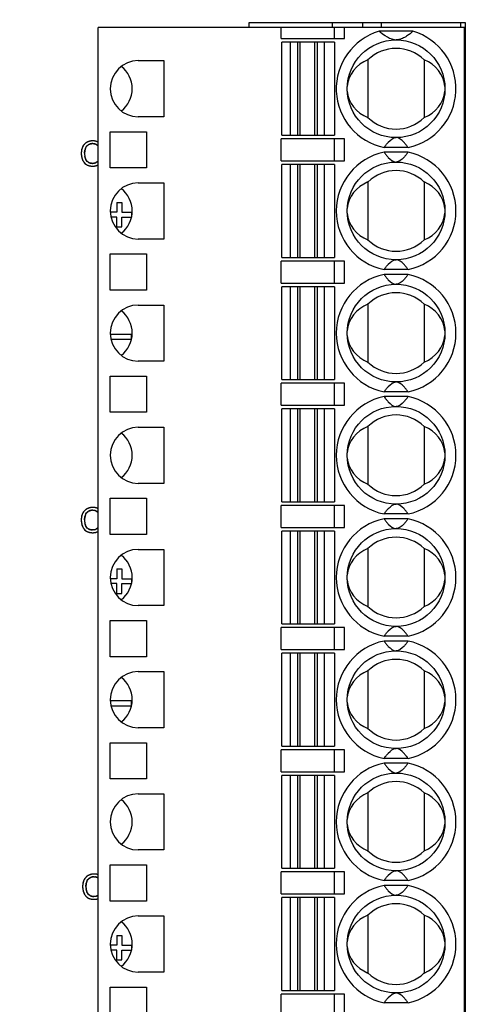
# Model space of a CAD drawing. Header units: millimetres. Extents: x 0 to 420, y 0 to 297.
# Tile 20 of 76: x 82 to 101, y 49 to 89. Entities that reach past the tile are written whole.
import ezdxf

# ---------------------------------------------------------------- set-up
doc = ezdxf.new("R2010")
doc.units = ezdxf.units.MM
doc.header["$LTSCALE"] = 23.1
doc.layers.get('0').update_dxf_attribs({"linetype": 'CONTINUOUS'})
doc.layers.add('LAY0002', color=7, linetype='CONTINUOUS')
doc.styles.get("Standard").update_dxf_attribs({"font": 'txt', "width": 0.6})
doc.dimstyles.new('DIMSTYLE_1', dxfattribs={"dimtxt": 4, "dimasz": 2.6, "dimexe": 1.2, "dimexo": 0.1, "dimgap": 1, "dimtad": 1, "dimzin": 0, "dimdsep": 46, "dimtxsty": 'Standard', "dimblk": '_FILLED', "dimblk1": '_FILLED', "dimblk2": '_FILLED', "dimcen": 0.09, "dimazin": 0, "dimtp": 0.01, "dimtm": 0.01, "dimtfac": 1, "dimtofl": 0, "dimtmove": 0, "dimatfit": 3, "dimldrblk": '_FILLED', "dimfxl": 1, "dimtolj": 1, "dimtzin": 0, "dimarcsym": 0})

# ---------------------------------------------------------------- blocks, each defined once
blk = doc.blocks.new('_FILLED')
at = {"color": 0, "linetype": 'ByBlock'}
blk.add_solid([(0, 0), (-1, 0.192), (-1, -0.192)], dxfattribs=at)
blk = doc.blocks.new('*D5')
at = {"color": 2, "linetype": 'Continuous', "transparency": 16777216}
for p, q in [((87.425, 135.75), (45.222, 135.75)), ((46.422, 135.75), (46.422, 72.275)), ((46.422, 8.799), (46.422, 72.275)), ((109.092, 8.799), (45.222, 8.799))]:
    blk.add_line(p, q, dxfattribs=at)
at = {"color": 2, "linetype": 'Continuous', "transparency": 16777216, "xscale": 2.6, "yscale": 2.6, "zscale": 2.6}
for p, rotation in [((46.422, 135.75), 90), ((46.422, 8.799), 270)]:
    blk.add_blockref('_FILLED', p, dxfattribs=dict(at, rotation=rotation))
at = {"color": 2, "linetype": 'Continuous', "transparency": 16777216, "insert": (41.422, 72.275), "char_height": 4, "width": 14.4, "attachment_point": 2, "rotation": 90, "line_spacing_factor": 0.9}
blk.add_mtext('126.95', dxfattribs=at)

msp = doc.modelspace()

# ---------------------------------------------------------------- linework, layer by layer
at = {"color": 7, "linetype": 'Continuous'}
for p, q in [((95.272, 89.099), (95.272, 88.899)), ((96.522, 88.899), (96.522, 89.099)), ((97.272, 89.099), (97.272, 88.899)), ((100.522, 89.099), (100.522, 88.899)), ((85.682, 28.899), (85.682, 88.899)), ((100.682, 88.899), (85.682, 88.899)), ((93.182, 88.449), (93.182, 88.899)), ((95.36, 88.449), (95.36, 88.899)), ((95.775, 88.449), (95.775, 88.899)), ((98.575, 88.749), (97.189, 88.749)), ((100.682, 28.899), (100.682, 88.899)), ((93.182, 88.449), (95.775, 88.449)), ((93.207, 84.499), (93.207, 88.299)), ((95.357, 88.299), (93.207, 88.299)), ((93.557, 84.499), (93.557, 88.299)), ((93.851, 88.299), (93.851, 84.499)), ((93.963, 84.499), (93.963, 88.299)), ((94.55, 88.299), (94.55, 84.499)), ((94.662, 84.499), (94.662, 88.299)), ((94.957, 84.499), (94.957, 88.299)), ((95.357, 88.299), (95.357, 84.499)), ((87.332, 87.549), (88.382, 87.549)), ((88.382, 87.549), (88.382, 85.249)), ((96.732, 87.582), (96.732, 85.216)), ((99.032, 87.582), (99.032, 85.216)), ((88.382, 85.249), (87.332, 85.249)), ((86.182, 83.159), (86.182, 84.639)), ((86.182, 84.639), (87.662, 84.639)), ((87.662, 84.639), (87.662, 83.159)), ((93.182, 83.449), (93.182, 84.349)), ((95.775, 84.349), (93.182, 84.349)), ((93.207, 84.499), (95.357, 84.499)), ((95.36, 83.449), (95.36, 84.349)), ((95.775, 83.449), (95.775, 84.349)), ((98.374, 83.999), (97.389, 83.999)), ((93.182, 83.449), (95.775, 83.449)), ((98.374, 83.799), (97.389, 83.799)), ((87.662, 83.159), (86.182, 83.159)), ((93.207, 79.499), (93.207, 83.299)), ((95.357, 83.299), (93.207, 83.299)), ((93.557, 79.499), (93.557, 83.299)), ((93.851, 83.299), (93.851, 79.499)), ((93.963, 79.499), (93.963, 83.299)), ((94.55, 83.299), (94.55, 79.499)), ((94.662, 79.499), (94.662, 83.299)), ((94.957, 79.499), (94.957, 83.299)), ((95.357, 83.299), (95.357, 79.499)), ((87.332, 82.549), (88.382, 82.549)), ((88.382, 82.549), (88.382, 80.249)), ((96.732, 82.582), (96.732, 80.216)), ((99.032, 82.582), (99.032, 80.216)), ((88.382, 80.249), (87.332, 80.249)), ((86.182, 78.159), (86.182, 79.639)), ((86.182, 79.639), (87.662, 79.639)), ((87.662, 79.639), (87.662, 78.159)), ((93.207, 79.499), (95.357, 79.499)), ((93.182, 78.449), (93.182, 79.349)), ((95.775, 79.349), (93.182, 79.349)), ((95.36, 78.449), (95.36, 79.349)), ((95.775, 78.449), (95.775, 79.349)), ((98.374, 78.999), (97.389, 78.999)), ((98.374, 78.799), (97.389, 78.799)), ((93.182, 78.449), (95.775, 78.449)), ((93.207, 74.499), (93.207, 78.299)), ((95.357, 78.299), (93.207, 78.299)), ((93.557, 74.499), (93.557, 78.299)), ((93.851, 78.299), (93.851, 74.499)), ((93.963, 74.499), (93.963, 78.299)), ((94.55, 78.299), (94.55, 74.499)), ((94.662, 74.499), (94.662, 78.299)), ((94.957, 74.499), (94.957, 78.299)), ((95.357, 78.299), (95.357, 74.499)), ((87.662, 78.159), (86.182, 78.159)), ((87.332, 77.549), (88.382, 77.549)), ((88.382, 77.549), (88.382, 75.249)), ((96.732, 77.582), (96.732, 75.216)), ((99.032, 77.582), (99.032, 75.216)), ((88.382, 75.249), (87.332, 75.249)), ((86.182, 73.159), (86.182, 74.639)), ((86.182, 74.639), (87.662, 74.639)), ((87.662, 74.639), (87.662, 73.159)), ((93.182, 73.449), (93.182, 74.349)), ((95.775, 74.349), (93.182, 74.349)), ((93.207, 74.499), (95.357, 74.499)), ((95.36, 73.449), (95.36, 74.349)), ((95.775, 73.449), (95.775, 74.349)), ((98.374, 73.999), (97.389, 73.999)), ((98.374, 73.799), (97.389, 73.799)), ((93.182, 73.449), (95.775, 73.449)), ((87.662, 73.159), (86.182, 73.159)), ((93.207, 69.499), (93.207, 73.299)), ((95.357, 73.299), (93.207, 73.299)), ((93.557, 69.499), (93.557, 73.299)), ((93.851, 73.299), (93.851, 69.499)), ((93.963, 69.499), (93.963, 73.299)), ((94.55, 73.299), (94.55, 69.499)), ((94.662, 69.499), (94.662, 73.299)), ((94.957, 69.499), (94.957, 73.299)), ((95.357, 73.299), (95.357, 69.499)), ((87.332, 72.549), (88.382, 72.549)), ((88.382, 72.549), (88.382, 70.249)), ((96.732, 72.582), (96.732, 70.216)), ((99.032, 72.582), (99.032, 70.216)), ((88.382, 70.249), (87.332, 70.249)), ((86.182, 68.159), (86.182, 69.639)), ((86.182, 69.639), (87.662, 69.639)), ((87.662, 69.639), (87.662, 68.159)), ((93.182, 68.449), (93.182, 69.349)), ((95.775, 69.349), (93.182, 69.349)), ((93.207, 69.499), (95.357, 69.499)), ((95.36, 68.449), (95.36, 69.349)), ((95.775, 68.449), (95.775, 69.349)), ((98.374, 68.999), (97.389, 68.999)), ((98.374, 68.799), (97.389, 68.799)), ((87.662, 68.159), (86.182, 68.159)), ((93.182, 68.449), (95.775, 68.449)), ((93.207, 64.499), (93.207, 68.299)), ((95.357, 68.299), (93.207, 68.299)), ((93.557, 64.499), (93.557, 68.299)), ((93.851, 68.299), (93.851, 64.499)), ((93.963, 64.499), (93.963, 68.299)), ((94.55, 68.299), (94.55, 64.499)), ((94.662, 64.499), (94.662, 68.299)), ((94.957, 64.499), (94.957, 68.299)), ((95.357, 68.299), (95.357, 64.499)), ((87.332, 67.549), (88.382, 67.549)), ((88.382, 67.549), (88.382, 65.249)), ((96.732, 67.582), (96.732, 65.216)), ((99.032, 67.582), (99.032, 65.216)), ((88.382, 65.249), (87.332, 65.249)), ((86.182, 63.159), (86.182, 64.639)), ((86.182, 64.639), (87.662, 64.639)), ((87.662, 64.639), (87.662, 63.159)), ((93.207, 64.499), (95.357, 64.499)), ((93.182, 63.449), (93.182, 64.349)), ((95.775, 64.349), (93.182, 64.349)), ((95.36, 63.449), (95.36, 64.349)), ((95.775, 63.449), (95.775, 64.349)), ((98.374, 63.999), (97.389, 63.999)), ((98.374, 63.799), (97.389, 63.799)), ((93.182, 63.449), (95.775, 63.449)), ((93.207, 59.499), (93.207, 63.299)), ((95.357, 63.299), (93.207, 63.299)), ((93.557, 59.499), (93.557, 63.299)), ((93.851, 63.299), (93.851, 59.499)), ((93.963, 59.499), (93.963, 63.299)), ((94.55, 63.299), (94.55, 59.499)), ((94.662, 59.499), (94.662, 63.299)), ((94.957, 59.499), (94.957, 63.299)), ((95.357, 63.299), (95.357, 59.499)), ((87.662, 63.159), (86.182, 63.159)), ((87.332, 62.549), (88.382, 62.549)), ((88.382, 62.549), (88.382, 60.249)), ((96.732, 62.582), (96.732, 60.216)), ((99.032, 62.582), (99.032, 60.216)), ((88.382, 60.249), (87.332, 60.249)), ((86.182, 58.159), (86.182, 59.639)), ((86.182, 59.639), (87.662, 59.639)), ((87.662, 59.639), (87.662, 58.159)), ((95.775, 59.349), (93.182, 59.349)), ((93.182, 58.449), (93.182, 59.349)), ((93.207, 59.499), (95.357, 59.499)), ((95.36, 58.449), (95.36, 59.349)), ((95.775, 58.449), (95.775, 59.349)), ((98.374, 58.999), (97.389, 58.999)), ((93.182, 58.449), (95.775, 58.449)), ((98.374, 58.799), (97.389, 58.799)), ((87.662, 58.159), (86.182, 58.159)), ((95.357, 58.299), (93.207, 58.299)), ((93.207, 54.499), (93.207, 58.299)), ((93.557, 54.499), (93.557, 58.299)), ((93.851, 58.299), (93.851, 54.499)), ((93.963, 54.499), (93.963, 58.299)), ((94.55, 58.299), (94.55, 54.499)), ((94.662, 54.499), (94.662, 58.299)), ((94.957, 54.499), (94.957, 58.299)), ((95.357, 58.299), (95.357, 54.499)), ((87.332, 57.549), (88.382, 57.549)), ((88.382, 57.549), (88.382, 55.249)), ((96.732, 57.582), (96.732, 55.216)), ((99.032, 57.582), (99.032, 55.216)), ((88.382, 55.249), (87.332, 55.249)), ((86.182, 53.159), (86.182, 54.639)), ((86.182, 54.639), (87.662, 54.639)), ((87.662, 54.639), (87.662, 53.159)), ((93.207, 54.499), (95.357, 54.499)), ((95.775, 54.349), (93.182, 54.349)), ((93.182, 53.449), (93.182, 54.349)), ((95.36, 53.449), (95.36, 54.349)), ((95.775, 53.449), (95.775, 54.349)), ((98.374, 53.999), (97.389, 53.999)), ((98.374, 53.799), (97.389, 53.799)), ((93.182, 53.449), (95.775, 53.449)), ((95.357, 53.299), (93.207, 53.299)), ((93.207, 49.499), (93.207, 53.299)), ((93.557, 49.499), (93.557, 53.299)), ((93.851, 53.299), (93.851, 49.499)), ((93.963, 49.499), (93.963, 53.299)), ((94.55, 53.299), (94.55, 49.499)), ((94.662, 49.499), (94.662, 53.299)), ((94.957, 49.499), (94.957, 53.299)), ((95.357, 53.299), (95.357, 49.499)), ((87.662, 53.159), (86.182, 53.159)), ((87.332, 52.549), (88.382, 52.549)), ((88.382, 52.549), (88.382, 50.249)), ((96.732, 52.582), (96.732, 50.216)), ((99.032, 52.582), (99.032, 50.216)), ((88.382, 50.249), (87.332, 50.249)), ((86.182, 49.639), (87.662, 49.639)), ((86.182, 48.159), (86.182, 49.639)), ((87.662, 49.639), (87.662, 48.159)), ((95.775, 49.349), (93.182, 49.349)), ((93.182, 48.449), (93.182, 49.349)), ((93.207, 49.499), (95.357, 49.499)), ((95.36, 48.449), (95.36, 49.349)), ((95.775, 48.449), (95.775, 49.349)), ((98.374, 48.999), (97.389, 48.999))]:
    msp.add_line(p, q, dxfattribs=at)
for centre in [(97.882, 86.399), (97.882, 81.399), (97.882, 76.399), (97.882, 71.399), (97.882, 66.399), (97.882, 61.399), (97.882, 56.399), (97.882, 51.399)]:
    msp.add_circle(centre, 2, dxfattribs=at)
for centre, radius, start, end in [((97.882, 86.399), 2.45, 106.4264, 258.4047), ((97.882, 86.399), 2.45, 281.5953, 73.5736), ((97.882, 88.976), 0.577, 263.8041, 269.5707), ((97.882, 86.399), 1.65, 45.8156, 134.1844), ((87.332, 86.399), 1.15, 90, 270), ((97.882, 86.399), 1.65, 225.8156, 314.1844), ((97.882, 81.399), 2.45, 101.5953, 258.4047), ((97.882, 81.399), 2.45, 281.5953, 78.4047), ((97.882, 81.399), 1.65, 45.8156, 134.1844), ((87.332, 81.399), 1.15, 90, 270), ((97.882, 81.399), 1.65, 225.8156, 314.1844), ((97.882, 76.399), 2.45, 101.5953, 258.4047), ((97.882, 76.399), 2.45, 281.5953, 78.4047), ((97.882, 76.399), 1.65, 45.8156, 134.1844), ((87.332, 76.399), 1.15, 90, 270), ((97.882, 76.399), 1.65, 225.8156, 314.1844), ((97.882, 71.399), 2.45, 101.5953, 258.4047), ((97.882, 71.399), 2.45, 281.5953, 78.4047), ((97.882, 71.399), 1.65, 45.8156, 134.1844), ((87.332, 71.399), 1.15, 90, 270), ((97.882, 71.399), 1.65, 225.8156, 314.1844), ((97.882, 66.399), 2.45, 101.5953, 258.4047), ((97.882, 66.399), 2.45, 281.5953, 78.4047), ((97.882, 66.399), 1.65, 45.8156, 134.1844), ((87.332, 66.399), 1.15, 90, 270), ((97.882, 66.399), 1.65, 225.8156, 314.1844), ((97.882, 61.399), 2.45, 101.5953, 258.4047), ((97.882, 61.399), 2.45, 281.5953, 78.4047), ((97.882, 61.399), 1.65, 45.8156, 134.1844), ((87.332, 61.399), 1.15, 90, 270), ((97.882, 61.399), 1.65, 225.8156, 314.1844), ((97.882, 56.399), 2.45, 101.5953, 258.4047), ((97.882, 56.399), 2.45, 281.5953, 78.4047), ((97.882, 56.399), 1.65, 45.8156, 134.1844), ((87.332, 56.399), 1.15, 90, 270), ((97.882, 56.399), 1.65, 225.8156, 314.1844), ((97.882, 51.399), 2.45, 101.5953, 258.4047), ((97.882, 51.399), 2.45, 281.5953, 78.4047), ((97.882, 51.399), 1.65, 45.8156, 134.1844), ((87.332, 51.399), 1.15, 90, 270), ((97.882, 51.399), 1.65, 225.8156, 314.1844)]:
    msp.add_arc(centre, radius, start, end, dxfattribs=at)
for centre, major_axis, ratio, start_param, end_param in [((97.298, 86.399), (1.417, 0), 0.911252, 1.982219, 3.065989), ((98.465, 86.399), (1.417, 0), 0.911252, 0.075345, 1.159374), ((85.932, 86.399), (0, 1.15), 1, 3.796885, 5.627893), ((97.298, 86.399), (1.417, 0), 0.911252, -3.066248, -1.982219), ((98.465, 86.399), (1.417, 0), 0.911252, -1.159374, -0.075603), ((85.932, 81.399), (1.15, 0), 1, 0, 0.915504), ((97.298, 81.399), (1.417, 0), 0.911252, 1.982219, 3.065989), ((98.465, 81.399), (1.417, 0), 0.911252, 0.075345, 1.159374), ((85.932, 81.399), (0, 1.15), 1, -2.486301, -1.570796), ((97.298, 81.399), (1.417, 0), 0.911252, -3.066248, -1.982219), ((98.465, 81.399), (1.417, 0), 0.911252, -1.159374, -0.075603), ((97.298, 76.399), (1.417, 0), 0.911252, 1.982219, 3.065989), ((98.465, 76.399), (1.417, 0), 0.911252, 0.075345, 1.159374), ((85.932, 76.399), (1.15, 0), 1, 0, 0.915504), ((85.932, 76.399), (0, 1.15), 1, -2.486301, -1.570796), ((97.298, 76.399), (1.417, 0), 0.911252, -3.066248, -1.982219), ((98.465, 76.399), (1.417, 0), 0.911252, -1.159374, -0.075603), ((97.298, 71.399), (1.417, 0), 0.911252, 1.982219, 3.065989), ((98.465, 71.399), (1.417, 0), 0.911252, 0.075345, 1.159374), ((85.932, 71.399), (1.15, 0), 1, 0, 0.915504), ((85.932, 71.399), (0, 1.15), 1, -2.486301, -1.570796), ((97.298, 71.399), (1.417, 0), 0.911252, -3.066248, -1.982219), ((98.465, 71.399), (1.417, 0), 0.911252, -1.159374, -0.075603), ((85.932, 66.399), (1.15, 0), 1, 0, 0.915504), ((97.298, 66.399), (1.417, 0), 0.911252, 1.982219, 3.065989), ((98.465, 66.399), (1.417, 0), 0.911252, 0.075345, 1.159374), ((85.932, 66.399), (0, 1.15), 1, -2.486301, -1.570796), ((97.298, 66.399), (1.417, 0), 0.911252, -3.066248, -1.982219), ((98.465, 66.399), (1.417, 0), 0.911252, -1.159374, -0.075603), ((97.298, 61.399), (1.417, 0), 0.911252, 1.982219, 3.065989), ((98.465, 61.399), (1.417, 0), 0.911252, 0.075345, 1.159374), ((85.932, 61.399), (1.15, 0), 1, 0, 0.915504), ((85.932, 61.399), (0, 1.15), 1, -2.486301, -1.570796), ((97.298, 61.399), (1.417, 0), 0.911252, -3.066248, -1.982219), ((98.465, 61.399), (1.417, 0), 0.911252, -1.159374, -0.075603), ((85.932, 56.399), (1.15, 0), 1, 0, 0.915504), ((97.298, 56.399), (1.417, 0), 0.911252, 1.982219, 3.065989), ((98.465, 56.399), (1.417, 0), 0.911252, 0.075345, 1.159374), ((85.932, 56.399), (0, 1.15), 1, -2.486301, -1.570796), ((97.298, 56.399), (1.417, 0), 0.911252, -3.066248, -1.982219), ((98.465, 56.399), (1.417, 0), 0.911252, -1.159374, -0.075603), ((97.298, 51.399), (1.417, 0), 0.911252, 1.982219, 3.065989), ((98.465, 51.399), (1.417, 0), 0.911252, 0.075345, 1.159374), ((85.932, 51.399), (1.15, 0), 1, 0, 0.915504), ((85.932, 51.399), (0, 1.15), 1, -2.486301, -1.570796), ((97.298, 51.399), (1.417, 0), 0.911252, -3.066248, -1.982219), ((98.465, 51.399), (1.417, 0), 0.911252, -1.159374, -0.075603)]:
    msp.add_ellipse(centre, major_axis=major_axis, ratio=ratio, start_param=start_param, end_param=end_param, dxfattribs=at)
for points, knots in [([(97.82, 88.402), (97.682, 88.417), (97.454, 88.53), (97.267, 88.681), (97.189, 88.749)], [0, 0, 0, 0, 0.572852, 1, 1, 1, 1]), ([(98.575, 88.749), (98.535, 88.714), (98.451, 88.645), (98.311, 88.543), (98.171, 88.464), (98.026, 88.412), (97.936, 88.399), (97.886, 88.399)], [0, 0, 0, 0, 0.200187, 0.414127, 0.658724, 0.809405, 1, 1, 1, 1]), ([(97.389, 83.999), (97.416, 84.036), (97.472, 84.111), (97.609, 84.271), (97.76, 84.399), (97.882, 84.399)], [0, 0, 0, 0, 0.211914, 0.432464, 1, 1, 1, 1]), ([(98.374, 83.999), (98.347, 84.036), (98.291, 84.111), (98.155, 84.271), (98.004, 84.399), (97.882, 84.399)], [0, 0, 0, 0, 0.211914, 0.432464, 1, 1, 1, 1]), ([(97.389, 83.799), (97.416, 83.762), (97.472, 83.687), (97.609, 83.526), (97.76, 83.399), (97.882, 83.399)], [0, 0, 0, 0, 0.211914, 0.432464, 1, 1, 1, 1]), ([(98.374, 83.799), (98.347, 83.762), (98.291, 83.687), (98.155, 83.526), (98.004, 83.399), (97.882, 83.399)], [0, 0, 0, 0, 0.211914, 0.432464, 1, 1, 1, 1]), ([(97.389, 78.999), (97.416, 79.036), (97.472, 79.111), (97.609, 79.271), (97.76, 79.399), (97.882, 79.399)], [0, 0, 0, 0, 0.211914, 0.432464, 1, 1, 1, 1]), ([(98.374, 78.999), (98.347, 79.036), (98.291, 79.111), (98.155, 79.271), (98.004, 79.399), (97.882, 79.399)], [0, 0, 0, 0, 0.211914, 0.432464, 1, 1, 1, 1]), ([(97.389, 78.799), (97.416, 78.762), (97.472, 78.687), (97.609, 78.526), (97.76, 78.399), (97.882, 78.399)], [0, 0, 0, 0, 0.211914, 0.432464, 1, 1, 1, 1]), ([(98.374, 78.799), (98.347, 78.762), (98.291, 78.687), (98.155, 78.526), (98.004, 78.399), (97.882, 78.399)], [0, 0, 0, 0, 0.211914, 0.432464, 1, 1, 1, 1]), ([(97.389, 73.999), (97.416, 74.036), (97.472, 74.111), (97.609, 74.271), (97.76, 74.399), (97.882, 74.399)], [0, 0, 0, 0, 0.211914, 0.432464, 1, 1, 1, 1]), ([(98.374, 73.999), (98.347, 74.036), (98.291, 74.111), (98.155, 74.271), (98.004, 74.399), (97.882, 74.399)], [0, 0, 0, 0, 0.211914, 0.432464, 1, 1, 1, 1]), ([(97.389, 73.799), (97.416, 73.762), (97.472, 73.687), (97.609, 73.526), (97.76, 73.399), (97.882, 73.399)], [0, 0, 0, 0, 0.211914, 0.432464, 1, 1, 1, 1]), ([(98.374, 73.799), (98.347, 73.762), (98.291, 73.687), (98.155, 73.526), (98.004, 73.399), (97.882, 73.399)], [0, 0, 0, 0, 0.211914, 0.432464, 1, 1, 1, 1]), ([(97.389, 68.999), (97.416, 69.036), (97.472, 69.111), (97.609, 69.271), (97.76, 69.399), (97.882, 69.399)], [0, 0, 0, 0, 0.211914, 0.432464, 1, 1, 1, 1]), ([(98.374, 68.999), (98.347, 69.036), (98.291, 69.111), (98.155, 69.271), (98.004, 69.399), (97.882, 69.399)], [0, 0, 0, 0, 0.211914, 0.432464, 1, 1, 1, 1]), ([(97.389, 68.799), (97.416, 68.762), (97.472, 68.687), (97.609, 68.526), (97.76, 68.399), (97.882, 68.399)], [0, 0, 0, 0, 0.211914, 0.432464, 1, 1, 1, 1]), ([(98.374, 68.799), (98.347, 68.762), (98.291, 68.687), (98.155, 68.526), (98.004, 68.399), (97.882, 68.399)], [0, 0, 0, 0, 0.211914, 0.432464, 1, 1, 1, 1]), ([(97.389, 63.999), (97.416, 64.036), (97.472, 64.111), (97.609, 64.271), (97.76, 64.399), (97.882, 64.399)], [0, 0, 0, 0, 0.211914, 0.432464, 1, 1, 1, 1]), ([(98.374, 63.999), (98.347, 64.036), (98.291, 64.111), (98.155, 64.271), (98.004, 64.399), (97.882, 64.399)], [0, 0, 0, 0, 0.211914, 0.432464, 1, 1, 1, 1]), ([(97.389, 63.799), (97.416, 63.762), (97.472, 63.687), (97.609, 63.526), (97.76, 63.399), (97.882, 63.399)], [0, 0, 0, 0, 0.211914, 0.432464, 1, 1, 1, 1]), ([(98.374, 63.799), (98.347, 63.762), (98.291, 63.687), (98.155, 63.526), (98.004, 63.399), (97.882, 63.399)], [0, 0, 0, 0, 0.211914, 0.432464, 1, 1, 1, 1]), ([(97.389, 58.999), (97.416, 59.036), (97.472, 59.111), (97.609, 59.271), (97.76, 59.399), (97.882, 59.399)], [0, 0, 0, 0, 0.211914, 0.432464, 1, 1, 1, 1]), ([(98.374, 58.999), (98.347, 59.036), (98.291, 59.111), (98.155, 59.271), (98.004, 59.399), (97.882, 59.399)], [0, 0, 0, 0, 0.211914, 0.432464, 1, 1, 1, 1]), ([(97.389, 58.799), (97.416, 58.762), (97.472, 58.687), (97.609, 58.526), (97.76, 58.399), (97.882, 58.399)], [0, 0, 0, 0, 0.211914, 0.432464, 1, 1, 1, 1]), ([(98.374, 58.799), (98.347, 58.762), (98.291, 58.687), (98.155, 58.526), (98.004, 58.399), (97.882, 58.399)], [0, 0, 0, 0, 0.211914, 0.432464, 1, 1, 1, 1]), ([(97.389, 53.999), (97.416, 54.036), (97.472, 54.111), (97.609, 54.271), (97.76, 54.399), (97.882, 54.399)], [0, 0, 0, 0, 0.211914, 0.432464, 1, 1, 1, 1]), ([(98.374, 53.999), (98.347, 54.036), (98.291, 54.111), (98.155, 54.271), (98.004, 54.399), (97.882, 54.399)], [0, 0, 0, 0, 0.211914, 0.432464, 1, 1, 1, 1]), ([(97.389, 53.799), (97.416, 53.762), (97.472, 53.687), (97.609, 53.526), (97.76, 53.399), (97.882, 53.399)], [0, 0, 0, 0, 0.211914, 0.432464, 1, 1, 1, 1]), ([(98.374, 53.799), (98.347, 53.762), (98.291, 53.687), (98.155, 53.526), (98.004, 53.399), (97.882, 53.399)], [0, 0, 0, 0, 0.211914, 0.432464, 1, 1, 1, 1]), ([(97.389, 48.999), (97.416, 49.036), (97.472, 49.111), (97.609, 49.271), (97.76, 49.399), (97.882, 49.399)], [0, 0, 0, 0, 0.211914, 0.432464, 1, 1, 1, 1]), ([(98.374, 48.999), (98.347, 49.036), (98.291, 49.111), (98.155, 49.271), (98.004, 49.399), (97.882, 49.399)], [0, 0, 0, 0, 0.211914, 0.432464, 1, 1, 1, 1])]:
    msp.add_open_spline(points, degree=3, knots=knots, dxfattribs=at)
at = {"layer": 'LAY0002', "color": 7, "linetype": 'Continuous'}
for p, q in [((91.852, 89.099), (91.852, 88.899)), ((100.722, 89.099), (91.852, 89.099)), ((100.722, 28.699), (100.722, 89.099)), ((86.452, 81.749), (86.452, 81.349)), ((86.452, 81.749), (86.652, 81.749)), ((86.652, 81.749), (86.652, 81.349)), ((86.452, 81.349), (86.182, 81.349)), ((86.452, 81.149), (86.21, 81.149)), ((86.452, 80.749), (86.452, 81.149)), ((86.652, 81.349), (87.052, 81.349)), ((86.652, 80.749), (86.652, 81.149)), ((86.652, 81.149), (87.052, 81.149)), ((87.052, 81.349), (87.052, 81.149)), ((86.452, 80.749), (86.652, 80.749)), ((87.052, 76.349), (86.182, 76.349)), ((86.21, 76.149), (87.052, 76.149)), ((87.052, 76.149), (87.052, 76.349)), ((86.452, 66.749), (86.452, 66.349)), ((86.452, 66.749), (86.652, 66.749)), ((86.652, 66.749), (86.652, 66.349)), ((86.452, 66.349), (86.182, 66.349)), ((86.452, 66.149), (86.21, 66.149)), ((86.452, 65.749), (86.452, 66.149)), ((86.652, 66.349), (87.052, 66.349)), ((86.652, 65.749), (86.652, 66.149)), ((86.652, 66.149), (87.052, 66.149)), ((87.052, 66.349), (87.052, 66.149)), ((86.452, 65.749), (86.652, 65.749)), ((87.052, 61.349), (86.182, 61.349)), ((87.052, 61.149), (87.052, 61.349)), ((86.21, 61.149), (87.052, 61.149)), ((86.452, 51.749), (86.652, 51.749)), ((86.452, 51.749), (86.452, 51.349)), ((86.652, 51.749), (86.652, 51.349)), ((86.452, 51.349), (86.182, 51.349)), ((86.652, 51.349), (87.052, 51.349)), ((87.052, 51.349), (87.052, 51.149)), ((86.452, 51.149), (86.21, 51.149)), ((86.452, 50.749), (86.452, 51.149)), ((86.652, 51.149), (87.052, 51.149)), ((86.652, 50.749), (86.652, 51.149)), ((86.452, 50.749), (86.652, 50.749))]:
    msp.add_line(p, q, dxfattribs=at)
for centre, radius, start, end in [((85.43, 83.831), 0.426, 118.6383, 121.5995), ((85.468, 83.761), 0.506, 116.1545, 118.6528), ((85.465, 83.768), 0.499, 116.2817, 118.6845), ((85.461, 83.775), 0.49, 109.0126, 116.2919), ((85.464, 83.771), 0.496, 113.7258, 116.1532), ((85.46, 83.778), 0.487, 109.4365, 113.7287), ((85.459, 83.781), 0.484, 106.3967, 109.4321), ((85.46, 83.779), 0.486, 103.9685, 106.3958), ((85.461, 83.774), 0.491, 101.5596, 103.9676), ((85.463, 83.766), 0.5, 99.1664, 101.5587), ((85.464, 83.755), 0.511, 96.8215, 99.1656), ((85.467, 83.732), 0.534, 92.1828, 96.8016), ((85.468, 83.701), 0.565, 89.9924, 92.2021), ((85.468, 83.706), 0.56, 87.4702, 89.9884), ((85.469, 83.712), 0.554, 87.425, 90.0154), ((85.47, 83.749), 0.517, 84.7871, 87.4241), ((85.473, 83.782), 0.484, 81.9034, 84.7883), ((85.477, 83.81), 0.456, 79.0685, 81.9013), ((85.482, 83.833), 0.432, 76.0884, 79.0683), ((85.487, 83.853), 0.411, 72.9421, 76.088), ((85.491, 83.869), 0.395, 69.8661, 72.9399), ((85.496, 83.882), 0.381, 66.5252, 69.8658), ((85.5, 83.891), 0.371, 63.2687, 66.5229), ((85.713, 83.759), 0.717, 174.0974, 177.7805), ((85.658, 83.765), 0.661, 171.981, 174.0739), ((85.625, 83.77), 0.628, 169.8161, 171.9808), ((85.595, 83.775), 0.598, 167.582, 169.8158), ((85.569, 83.781), 0.571, 165.2829, 167.5816), ((85.547, 83.786), 0.549, 162.9244, 165.2824), ((85.529, 83.792), 0.529, 160.513, 162.9238), ((85.513, 83.797), 0.513, 158.0561, 160.5123), ((85.501, 83.802), 0.5, 155.5615, 158.0553), ((85.492, 83.807), 0.49, 153.0378, 155.5607), ((85.462, 83.822), 0.456, 147.663, 153.0771), ((85.472, 83.817), 0.468, 150.3856, 153.0352), ((85.438, 83.837), 0.428, 144.7198, 147.6316), ((85.424, 83.847), 0.411, 140.1234, 144.7279), ((85.413, 83.856), 0.396, 133.2848, 140.1252), ((85.741, 83.758), 0.608, 174.067, 177.0556), ((85.733, 83.759), 0.6, 170.9462, 174.066), ((85.729, 83.759), 0.596, 167.7932, 170.9448), ((85.412, 83.858), 0.394, 130.1032, 133.2734), ((85.729, 83.759), 0.596, 164.7197, 167.7918), ((85.738, 83.756), 0.606, 161.4854, 164.5757), ((85.733, 83.758), 0.6, 161.4673, 164.718), ((85.415, 83.853), 0.4, 124.4355, 130.0918), ((85.477, 83.844), 0.331, 156.0471, 161.5143), ((85.449, 83.857), 0.3, 147.1231, 156.0806), ((85.423, 83.843), 0.413, 121.6018, 124.4455), ((85.436, 83.865), 0.284, 140.7884, 147.0732), ((85.435, 83.866), 0.282, 134.5843, 140.775), ((85.443, 83.857), 0.294, 125.3267, 134.5375), ((85.431, 83.874), 0.274, 118.4559, 125.3928), ((85.435, 83.867), 0.282, 112.3431, 118.443), ((85.442, 83.849), 0.302, 106.037, 112.3254), ((85.452, 83.817), 0.335, 100.1382, 106.027), ((85.46, 83.77), 0.383, 94.7609, 100.0963), ((85.465, 83.707), 0.446, 89.935, 94.7547), ((85.465, 83.695), 0.458, 89.9712, 93.1359), ((85.474, 83.859), 0.293, 76.3002, 82.2721), ((85.481, 83.889), 0.262, 70.0557, 76.2887), ((85.488, 83.908), 0.243, 63.4336, 70.0439), ((85.492, 83.917), 0.232, 53.062, 63.4263), ((85.502, 83.931), 0.215, 45.6512, 53.001), ((85.483, 83.911), 0.242, 38.8531, 45.6398), ((85.782, 83.757), 0.785, 177.7614, 180.0139), ((85.787, 83.757), 0.791, 178.1503, 180.0096), ((85.784, 83.756), 0.788, 179.9952, 181.6098), ((85.757, 83.756), 0.76, 181.6089, 183.4403), ((85.731, 83.754), 0.735, 183.4409, 185.2686), ((85.709, 83.752), 0.713, 185.2692, 187.0647), ((85.691, 83.75), 0.694, 187.0649, 188.9227), ((85.668, 83.746), 0.671, 188.9146, 192.5012), ((85.65, 83.742), 0.653, 192.5087, 194.8514), ((85.64, 83.74), 0.643, 192.9672, 201.018), ((85.641, 83.74), 0.643, 194.8528, 196.8944), ((85.635, 83.738), 0.638, 196.8949, 198.9709), ((85.632, 83.737), 0.634, 198.9715, 201.0405), ((85.64, 83.74), 0.643, 201.0383, 203.0523), ((85.632, 83.737), 0.634, 201.0411, 203.0854), ((85.546, 83.7), 0.541, 203.0709, 205.5499), ((85.503, 83.679), 0.492, 205.5165, 210.4051), ((85.468, 83.659), 0.452, 210.4384, 213.3067), ((85.449, 83.647), 0.43, 213.3093, 216.0608), ((85.754, 83.757), 0.621, 177.0567, 180.0059), ((85.966, 83.757), 0.833, 179.9693, 182.8667), ((85.94, 83.756), 0.807, 179.9312, 184.3285), ((85.886, 83.753), 0.753, 182.8867, 184.7078), ((85.804, 83.746), 0.671, 184.3248, 189.3007), ((85.8, 83.745), 0.667, 184.6556, 189.2573), ((85.73, 83.734), 0.596, 189.3117, 191.2442), ((85.683, 83.725), 0.548, 191.2235, 194.8103), ((85.643, 83.714), 0.506, 194.8299, 197.1069), ((85.609, 83.704), 0.471, 197.0879, 201.132), ((85.484, 83.655), 0.337, 201.099, 206.8023), ((85.451, 83.639), 0.3, 206.8092, 212.9715), ((85.43, 83.625), 0.276, 212.9842, 219.4067), ((85.421, 83.617), 0.263, 219.4219, 226.0091), ((85.419, 83.616), 0.261, 226.0257, 232.6845), ((85.424, 83.622), 0.269, 232.6987, 239.0092), ((85.469, 83.62), 0.274, 299.4285, 309.6875), ((85.483, 83.603), 0.251, 309.6397, 317.2948), ((85.432, 83.634), 0.408, 216.0523, 220.0997), ((85.417, 83.621), 0.388, 220.1009, 224.5995), ((85.408, 83.613), 0.377, 224.6096, 227.7784), ((85.405, 83.609), 0.371, 227.7804, 230.8422), ((85.403, 83.607), 0.369, 230.8439, 233.9255), ((85.407, 83.612), 0.374, 234.0036, 237.0734), ((85.404, 83.608), 0.37, 233.9273, 237.121), ((85.385, 83.579), 0.335, 237.129, 240.4631), ((85.392, 83.592), 0.35, 240.4654, 243.7987), ((85.401, 83.609), 0.369, 243.8013, 247.1466), ((85.41, 83.631), 0.393, 247.1455, 250.1512), ((85.419, 83.656), 0.42, 250.1526, 253.0943), ((85.46, 83.683), 0.339, 238.9548, 244.1671), ((85.429, 83.687), 0.452, 253.096, 255.9948), ((85.454, 83.669), 0.324, 244.1761, 249.3401), ((85.438, 83.724), 0.49, 255.9941, 258.6852), ((85.452, 83.663), 0.318, 249.348, 254.6293), ((85.446, 83.765), 0.532, 258.6841, 261.1633), ((85.453, 83.812), 0.58, 261.1632, 263.5259), ((85.452, 83.665), 0.32, 254.638, 259.98), ((85.459, 83.865), 0.633, 263.5258, 265.7721), ((85.454, 83.675), 0.33, 259.9871, 265.0704), ((85.464, 83.924), 0.692, 265.7718, 267.9028), ((85.455, 83.693), 0.348, 265.0772, 270.0278), ((85.466, 83.992), 0.76, 267.9039, 270.0169), ((85.466, 83.996), 0.764, 268.0254, 270.0166), ((85.466, 83.787), 0.555, 269.9837, 272.5682), ((85.468, 83.748), 0.516, 272.5687, 275.2648), ((85.463, 83.644), 0.298, 278.9206, 285.4511), ((85.471, 83.713), 0.481, 275.2637, 278.2302), ((85.476, 83.684), 0.452, 278.2313, 281.3129), ((85.469, 83.623), 0.276, 285.4665, 292.3254), ((85.48, 83.66), 0.428, 281.315, 284.4044), ((85.472, 83.614), 0.268, 292.3445, 299.3771), ((85.486, 83.638), 0.405, 284.3945, 289.0197), ((85.492, 83.62), 0.386, 289.0207, 294.56), ((85.496, 83.612), 0.377, 294.5737, 297.9104), ((85.595, 68.775), 0.598, 167.582, 169.8158), ((85.569, 68.781), 0.571, 165.2829, 167.5816), ((85.547, 68.786), 0.549, 162.9244, 165.2824), ((85.529, 68.792), 0.529, 160.513, 162.9238), ((85.513, 68.797), 0.513, 158.0561, 160.5123), ((85.501, 68.802), 0.5, 155.5615, 158.0553), ((85.492, 68.807), 0.49, 153.0378, 155.5607), ((85.462, 68.822), 0.456, 147.663, 153.0771), ((85.472, 68.817), 0.468, 150.3856, 153.0352), ((85.438, 68.837), 0.428, 144.7198, 147.6316), ((85.424, 68.847), 0.411, 140.1234, 144.7279), ((85.413, 68.856), 0.396, 133.2848, 140.1252), ((85.412, 68.858), 0.394, 130.1032, 133.2734), ((85.729, 68.759), 0.596, 164.7197, 167.7918), ((85.738, 68.756), 0.606, 161.4854, 164.5757), ((85.733, 68.758), 0.6, 161.4673, 164.718), ((85.415, 68.853), 0.4, 124.4355, 130.0918), ((85.477, 68.844), 0.331, 156.0471, 161.5143), ((85.449, 68.857), 0.3, 147.1231, 156.0806), ((85.423, 68.843), 0.413, 121.6018, 124.4455), ((85.436, 68.865), 0.284, 140.7884, 147.0732), ((85.43, 68.831), 0.426, 118.6383, 121.5995), ((85.435, 68.866), 0.282, 134.5843, 140.775), ((85.468, 68.761), 0.506, 116.1545, 118.6528), ((85.465, 68.768), 0.499, 116.2817, 118.6845), ((85.443, 68.857), 0.294, 125.3267, 134.5375), ((85.461, 68.775), 0.49, 109.0126, 116.2919), ((85.464, 68.771), 0.496, 113.7258, 116.1532), ((85.46, 68.778), 0.487, 109.4365, 113.7287), ((85.431, 68.874), 0.274, 118.4559, 125.3928), ((85.459, 68.781), 0.484, 106.3967, 109.4321), ((85.435, 68.867), 0.282, 112.3431, 118.443), ((85.46, 68.779), 0.486, 103.9685, 106.3958), ((85.442, 68.849), 0.302, 106.037, 112.3254), ((85.461, 68.774), 0.491, 101.5596, 103.9676), ((85.452, 68.817), 0.335, 100.1382, 106.027), ((85.463, 68.766), 0.5, 99.1664, 101.5587), ((85.464, 68.755), 0.511, 96.8215, 99.1656), ((85.46, 68.77), 0.383, 94.7609, 100.0963), ((85.467, 68.732), 0.534, 92.1828, 96.8016), ((85.465, 68.707), 0.446, 89.935, 94.7547), ((85.465, 68.695), 0.458, 89.9712, 93.1359), ((85.468, 68.701), 0.565, 89.9924, 92.2021), ((85.468, 68.706), 0.56, 87.4702, 89.9884), ((85.469, 68.712), 0.554, 87.425, 90.0154), ((85.47, 68.749), 0.517, 84.7871, 87.4241), ((85.474, 68.859), 0.293, 76.3002, 82.2721), ((85.473, 68.782), 0.484, 81.9034, 84.7883), ((85.477, 68.81), 0.456, 79.0685, 81.9013), ((85.481, 68.889), 0.262, 70.0557, 76.2887), ((85.482, 68.833), 0.432, 76.0884, 79.0683), ((85.488, 68.908), 0.243, 63.4336, 70.0439), ((85.487, 68.853), 0.411, 72.9421, 76.088), ((85.492, 68.917), 0.232, 53.062, 63.4263), ((85.491, 68.869), 0.395, 69.8661, 72.9399), ((85.496, 68.882), 0.381, 66.5252, 69.8658), ((85.502, 68.931), 0.215, 45.6512, 53.001), ((85.5, 68.891), 0.371, 63.2687, 66.5229), ((85.483, 68.911), 0.242, 38.8531, 45.6398), ((85.782, 68.757), 0.785, 177.7614, 180.0139), ((85.787, 68.757), 0.791, 178.1503, 180.0096), ((85.784, 68.756), 0.788, 179.9952, 181.6098), ((85.713, 68.759), 0.717, 174.0974, 177.7805), ((85.757, 68.756), 0.76, 181.6089, 183.4403), ((85.731, 68.754), 0.735, 183.4409, 185.2686), ((85.658, 68.765), 0.661, 171.981, 174.0739), ((85.709, 68.752), 0.713, 185.2692, 187.0647), ((85.691, 68.75), 0.694, 187.0649, 188.9227), ((85.625, 68.77), 0.628, 169.8161, 171.9808), ((85.668, 68.746), 0.671, 188.9146, 192.5012), ((85.65, 68.742), 0.653, 192.5087, 194.8514), ((85.64, 68.74), 0.643, 192.9672, 201.018), ((85.641, 68.74), 0.643, 194.8528, 196.8944), ((85.635, 68.738), 0.638, 196.8949, 198.9709), ((85.632, 68.737), 0.634, 198.9715, 201.0405), ((85.64, 68.74), 0.643, 201.0383, 203.0523), ((85.632, 68.737), 0.634, 201.0411, 203.0854), ((85.754, 68.757), 0.621, 177.0567, 180.0059), ((85.966, 68.757), 0.833, 179.9693, 182.8667), ((85.94, 68.756), 0.807, 179.9312, 184.3285), ((85.741, 68.758), 0.608, 174.067, 177.0556), ((85.886, 68.753), 0.753, 182.8867, 184.7078), ((85.804, 68.746), 0.671, 184.3248, 189.3007), ((85.8, 68.745), 0.667, 184.6556, 189.2573), ((85.733, 68.759), 0.6, 170.9462, 174.066), ((85.729, 68.759), 0.596, 167.7932, 170.9448), ((85.73, 68.734), 0.596, 189.3117, 191.2442), ((85.683, 68.725), 0.548, 191.2235, 194.8103), ((85.643, 68.714), 0.506, 194.8299, 197.1069), ((85.609, 68.704), 0.471, 197.0879, 201.132), ((85.484, 68.655), 0.337, 201.099, 206.8023), ((85.451, 68.639), 0.3, 206.8092, 212.9715), ((85.546, 68.7), 0.541, 203.0709, 205.5499), ((85.503, 68.679), 0.492, 205.5165, 210.4051), ((85.468, 68.659), 0.452, 210.4384, 213.3067), ((85.449, 68.647), 0.43, 213.3093, 216.0608), ((85.432, 68.634), 0.408, 216.0523, 220.0997), ((85.417, 68.621), 0.388, 220.1009, 224.5995), ((85.408, 68.613), 0.377, 224.6096, 227.7784), ((85.405, 68.609), 0.371, 227.7804, 230.8422), ((85.403, 68.607), 0.369, 230.8439, 233.9255), ((85.407, 68.612), 0.374, 234.0036, 237.0734), ((85.404, 68.608), 0.37, 233.9273, 237.121), ((85.43, 68.625), 0.276, 212.9842, 219.4067), ((85.385, 68.579), 0.335, 237.129, 240.4631), ((85.421, 68.617), 0.263, 219.4219, 226.0091), ((85.392, 68.592), 0.35, 240.4654, 243.7987), ((85.419, 68.616), 0.261, 226.0257, 232.6845), ((85.401, 68.609), 0.369, 243.8013, 247.1466), ((85.41, 68.631), 0.393, 247.1455, 250.1512), ((85.424, 68.622), 0.269, 232.6987, 239.0092), ((85.419, 68.656), 0.42, 250.1526, 253.0943), ((85.46, 68.683), 0.339, 238.9548, 244.1671), ((85.429, 68.687), 0.452, 253.096, 255.9948), ((85.454, 68.669), 0.324, 244.1761, 249.3401), ((85.438, 68.724), 0.49, 255.9941, 258.6852), ((85.452, 68.663), 0.318, 249.348, 254.6293), ((85.446, 68.765), 0.532, 258.6841, 261.1633), ((85.453, 68.812), 0.58, 261.1632, 263.5259), ((85.452, 68.665), 0.32, 254.638, 259.98), ((85.459, 68.865), 0.633, 263.5258, 265.7721), ((85.454, 68.675), 0.33, 259.9871, 265.0704), ((85.464, 68.924), 0.692, 265.7718, 267.9028), ((85.455, 68.693), 0.348, 265.0772, 270.0278), ((85.466, 68.992), 0.76, 267.9039, 270.0169), ((85.466, 68.996), 0.764, 268.0254, 270.0166), ((85.466, 68.787), 0.555, 269.9837, 272.5682), ((85.468, 68.748), 0.516, 272.5687, 275.2648), ((85.463, 68.644), 0.298, 278.9206, 285.4511), ((85.471, 68.713), 0.481, 275.2637, 278.2302), ((85.476, 68.684), 0.452, 278.2313, 281.3129), ((85.469, 68.623), 0.276, 285.4665, 292.3254), ((85.48, 68.66), 0.428, 281.315, 284.4044), ((85.472, 68.614), 0.268, 292.3445, 299.3771), ((85.486, 68.638), 0.405, 284.3945, 289.0197), ((85.469, 68.62), 0.274, 299.4285, 309.6875), ((85.492, 68.62), 0.386, 289.0207, 294.56), ((85.483, 68.603), 0.251, 309.6397, 317.2948), ((85.496, 68.612), 0.377, 294.5737, 297.9104), ((85.569, 53.797), 0.513, 158.0561, 160.5123), ((85.557, 53.802), 0.5, 155.5615, 158.0553), ((85.548, 53.807), 0.49, 153.0378, 155.5607), ((85.517, 53.822), 0.456, 147.663, 153.0771), ((85.528, 53.817), 0.468, 150.3856, 153.0352), ((85.494, 53.837), 0.428, 144.7198, 147.6316), ((85.48, 53.847), 0.411, 140.1234, 144.7279), ((85.469, 53.856), 0.396, 133.2848, 140.1252), ((85.467, 53.858), 0.394, 130.1032, 133.2734), ((85.471, 53.853), 0.4, 124.4355, 130.0918), ((85.505, 53.857), 0.3, 147.1231, 156.0806), ((85.478, 53.843), 0.413, 121.6018, 124.4455), ((85.491, 53.865), 0.284, 140.7884, 147.0732), ((85.485, 53.831), 0.426, 118.6383, 121.5995), ((85.49, 53.866), 0.282, 134.5843, 140.775), ((85.524, 53.761), 0.506, 116.1545, 118.6528), ((85.52, 53.768), 0.499, 116.2817, 118.6845), ((85.498, 53.857), 0.294, 125.3267, 134.5375), ((85.517, 53.775), 0.49, 109.0126, 116.2919), ((85.519, 53.771), 0.496, 113.7258, 116.1532), ((85.516, 53.778), 0.487, 109.4365, 113.7287), ((85.487, 53.874), 0.274, 118.4559, 125.3928), ((85.515, 53.781), 0.484, 106.3967, 109.4321), ((85.491, 53.867), 0.282, 112.3431, 118.443), ((85.515, 53.779), 0.486, 103.9685, 106.3958), ((85.498, 53.849), 0.302, 106.037, 112.3254), ((85.516, 53.774), 0.491, 101.5596, 103.9676), ((85.507, 53.817), 0.335, 100.1382, 106.027), ((85.518, 53.766), 0.5, 99.1664, 101.5587), ((85.52, 53.755), 0.511, 96.8215, 99.1656), ((85.515, 53.77), 0.383, 94.7609, 100.0963), ((85.522, 53.732), 0.534, 92.1828, 96.8016), ((85.521, 53.707), 0.446, 89.935, 94.7547), ((85.521, 53.695), 0.458, 89.9712, 93.1359), ((85.524, 53.701), 0.565, 89.9924, 92.2021), ((85.524, 53.706), 0.56, 87.4702, 89.9884), ((85.524, 53.712), 0.554, 87.425, 90.0154), ((85.526, 53.749), 0.517, 84.7871, 87.4241), ((85.529, 53.859), 0.293, 76.3002, 82.2721), ((85.529, 53.782), 0.484, 81.9034, 84.7883), ((85.533, 53.81), 0.456, 79.0685, 81.9013), ((85.536, 53.889), 0.262, 70.0557, 76.2887), ((85.537, 53.833), 0.432, 76.0884, 79.0683), ((85.543, 53.908), 0.243, 63.4336, 70.0439), ((85.542, 53.853), 0.411, 72.9421, 76.088), ((85.548, 53.917), 0.232, 53.062, 63.4263), ((85.547, 53.869), 0.395, 69.8661, 72.9399), ((85.769, 53.759), 0.717, 174.0974, 177.7805), ((85.837, 53.757), 0.785, 177.7614, 180.0139), ((85.842, 53.757), 0.791, 178.1503, 180.0096), ((85.84, 53.756), 0.788, 179.9952, 181.6098), ((85.812, 53.756), 0.76, 181.6089, 183.4403), ((85.787, 53.754), 0.735, 183.4409, 185.2686), ((85.765, 53.752), 0.713, 185.2692, 187.0647), ((85.714, 53.765), 0.661, 171.981, 174.0739), ((85.746, 53.75), 0.694, 187.0649, 188.9227), ((85.68, 53.77), 0.628, 169.8161, 171.9808), ((85.724, 53.746), 0.671, 188.9146, 192.5012), ((85.651, 53.775), 0.598, 167.582, 169.8158), ((85.625, 53.781), 0.571, 165.2829, 167.5816), ((85.706, 53.742), 0.653, 192.5087, 194.8514), ((85.696, 53.74), 0.643, 192.9672, 201.018), ((85.603, 53.786), 0.549, 162.9244, 165.2824), ((85.584, 53.792), 0.529, 160.513, 162.9238), ((85.809, 53.757), 0.621, 177.0567, 180.0059), ((86.021, 53.757), 0.833, 179.9693, 182.8667), ((85.996, 53.756), 0.807, 179.9312, 184.3285), ((85.797, 53.758), 0.608, 174.067, 177.0556), ((85.941, 53.753), 0.753, 182.8867, 184.7078), ((85.859, 53.746), 0.671, 184.3248, 189.3007), ((85.788, 53.759), 0.6, 170.9462, 174.066), ((85.856, 53.745), 0.667, 184.6556, 189.2573), ((85.784, 53.759), 0.596, 167.7932, 170.9448), ((85.785, 53.734), 0.596, 189.3117, 191.2442), ((85.739, 53.725), 0.548, 191.2235, 194.8103), ((85.784, 53.759), 0.596, 164.7197, 167.7918), ((85.788, 53.758), 0.6, 161.4673, 164.718), ((85.794, 53.756), 0.606, 161.4854, 164.5757), ((85.533, 53.844), 0.331, 156.0471, 161.5143), ((85.697, 53.74), 0.643, 194.8528, 196.8944), ((85.691, 53.738), 0.638, 196.8949, 198.9709), ((85.688, 53.737), 0.634, 198.9715, 201.0405), ((85.695, 53.74), 0.643, 201.0383, 203.0523), ((85.687, 53.737), 0.634, 201.0411, 203.0854), ((85.602, 53.7), 0.541, 203.0709, 205.5499), ((85.558, 53.679), 0.492, 205.5165, 210.4051), ((85.524, 53.659), 0.452, 210.4384, 213.3067), ((85.505, 53.647), 0.43, 213.3093, 216.0608), ((85.487, 53.634), 0.408, 216.0523, 220.0997), ((85.472, 53.621), 0.388, 220.1009, 224.5995), ((85.464, 53.613), 0.377, 224.6096, 227.7784), ((85.698, 53.714), 0.506, 194.8299, 197.1069), ((85.46, 53.609), 0.371, 227.7804, 230.8422), ((85.664, 53.704), 0.471, 197.0879, 201.132), ((85.539, 53.655), 0.337, 201.099, 206.8023), ((85.459, 53.607), 0.369, 230.8439, 233.9255), ((85.506, 53.639), 0.3, 206.8092, 212.9715), ((85.459, 53.608), 0.37, 233.9273, 237.121), ((85.462, 53.612), 0.374, 234.0036, 237.0734), ((85.486, 53.625), 0.276, 212.9842, 219.4067), ((85.44, 53.579), 0.335, 237.129, 240.4631), ((85.476, 53.617), 0.263, 219.4219, 226.0091), ((85.448, 53.592), 0.35, 240.4654, 243.7987), ((85.474, 53.616), 0.261, 226.0257, 232.6845), ((85.456, 53.609), 0.369, 243.8013, 247.1466), ((85.465, 53.631), 0.393, 247.1455, 250.1512), ((85.479, 53.622), 0.269, 232.6987, 239.0092), ((85.475, 53.656), 0.42, 250.1526, 253.0943), ((85.516, 53.683), 0.339, 238.9548, 244.1671), ((85.484, 53.687), 0.452, 253.096, 255.9948), ((85.509, 53.669), 0.324, 244.1761, 249.3401), ((85.493, 53.724), 0.49, 255.9941, 258.6852), ((85.507, 53.663), 0.318, 249.348, 254.6293), ((85.501, 53.765), 0.532, 258.6841, 261.1633), ((85.509, 53.812), 0.58, 261.1632, 263.5259), ((85.507, 53.665), 0.32, 254.638, 259.98), ((85.515, 53.865), 0.633, 263.5258, 265.7721), ((85.509, 53.675), 0.33, 259.9871, 265.0704), ((85.519, 53.924), 0.692, 265.7718, 267.9028), ((85.511, 53.693), 0.348, 265.0772, 270.0278), ((85.522, 53.992), 0.76, 267.9039, 270.0169), ((85.522, 53.996), 0.764, 268.0254, 270.0166), ((85.522, 53.787), 0.555, 269.9837, 272.5682), ((85.524, 53.748), 0.516, 272.5687, 275.2648), ((85.519, 53.644), 0.298, 278.9206, 285.4511), ((85.527, 53.713), 0.481, 275.2637, 278.2302), ((85.531, 53.684), 0.452, 278.2313, 281.3129), ((85.524, 53.623), 0.276, 285.4665, 292.3254), ((85.536, 53.66), 0.428, 281.315, 284.4044), ((85.526, 53.617), 0.27, 292.2615, 305.1582), ((85.528, 53.614), 0.268, 292.3445, 299.3771), ((85.541, 53.638), 0.405, 284.3945, 289.0197), ((85.526, 53.617), 0.27, 299.3905, 305.163)]:
    msp.add_arc(centre, radius, start, end, dxfattribs=at)
for points in [[(85.226, 84.205), (85.184, 84.182), (85.145, 84.152), (85.114, 84.116)], [(85.468, 84.266), (85.412, 84.266), (85.355, 84.257), (85.302, 84.239)], [(85.682, 84.215), (85.625, 84.246), (85.558, 84.262), (85.493, 84.265)], [(85.056, 84.029), (85.017, 83.953), (84.999, 83.866), (84.997, 83.782)], [(85.114, 84.116), (85.096, 84.095), (85.08, 84.072), (85.066, 84.048)], [(85.133, 83.757), (85.133, 83.811), (85.14, 83.866), (85.154, 83.918)], [(85.164, 83.949), (85.175, 83.983), (85.193, 84.017), (85.216, 84.045)], [(85.216, 84.045), (85.232, 84.065), (85.252, 84.082), (85.273, 84.097)], [(85.3, 84.114), (85.328, 84.13), (85.36, 84.141), (85.393, 84.147)], [(85.393, 84.147), (85.408, 84.149), (85.424, 84.151), (85.44, 84.152)], [(85.466, 84.153), (85.482, 84.153), (85.498, 84.152), (85.513, 84.15)], [(85.466, 84.153), (85.523, 84.153), (85.586, 84.137), (85.632, 84.103)], [(85.632, 84.103), (85.651, 84.088), (85.668, 84.07), (85.682, 84.05)], [(84.996, 83.756), (84.996, 83.702), (85.002, 83.648), (85.014, 83.596)], [(85.049, 83.488), (85.066, 83.449), (85.087, 83.411), (85.114, 83.378)], [(85.17, 83.534), (85.157, 83.567), (85.148, 83.602), (85.142, 83.637)], [(85.208, 83.463), (85.192, 83.485), (85.179, 83.509), (85.17, 83.534)], [(85.285, 83.392), (85.255, 83.41), (85.228, 83.435), (85.208, 83.463)], [(85.644, 83.409), (85.623, 83.392), (85.599, 83.377), (85.573, 83.367)], [(85.682, 83.448), (85.671, 83.434), (85.658, 83.421), (85.644, 83.409)], [(85.114, 83.378), (85.135, 83.352), (85.159, 83.328), (85.186, 83.309)], [(85.203, 83.297), (85.272, 83.253), (85.358, 83.235), (85.44, 83.232)], [(85.455, 83.345), (85.397, 83.345), (85.336, 83.362), (85.285, 83.392)], [(85.573, 83.367), (85.536, 83.352), (85.495, 83.345), (85.455, 83.345)], [(85.509, 83.349), (85.492, 83.346), (85.474, 83.345), (85.455, 83.345)], [(85.466, 83.232), (85.515, 83.232), (85.564, 83.238), (85.61, 83.253)], [(85.61, 83.253), (85.635, 83.261), (85.659, 83.271), (85.682, 83.284)], [(85.056, 69.029), (85.017, 68.953), (84.999, 68.866), (84.997, 68.782)], [(85.114, 69.116), (85.096, 69.095), (85.08, 69.072), (85.066, 69.048)], [(85.226, 69.205), (85.184, 69.182), (85.145, 69.152), (85.114, 69.116)], [(85.133, 68.757), (85.133, 68.811), (85.14, 68.866), (85.154, 68.918)], [(85.164, 68.949), (85.175, 68.983), (85.193, 69.017), (85.216, 69.045)], [(85.216, 69.045), (85.232, 69.065), (85.252, 69.082), (85.273, 69.097)], [(85.3, 69.114), (85.328, 69.13), (85.36, 69.141), (85.393, 69.147)], [(85.468, 69.266), (85.412, 69.266), (85.355, 69.257), (85.302, 69.239)], [(85.393, 69.147), (85.408, 69.149), (85.424, 69.151), (85.44, 69.152)], [(85.466, 69.153), (85.482, 69.153), (85.498, 69.152), (85.513, 69.15)], [(85.466, 69.153), (85.523, 69.153), (85.586, 69.137), (85.632, 69.103)], [(85.682, 69.215), (85.625, 69.246), (85.558, 69.262), (85.493, 69.265)], [(85.632, 69.103), (85.651, 69.088), (85.668, 69.07), (85.682, 69.05)], [(84.996, 68.756), (84.996, 68.702), (85.002, 68.648), (85.014, 68.596)], [(85.17, 68.534), (85.157, 68.567), (85.148, 68.602), (85.142, 68.637)], [(85.208, 68.463), (85.192, 68.485), (85.179, 68.509), (85.17, 68.534)], [(85.049, 68.488), (85.066, 68.449), (85.087, 68.411), (85.114, 68.378)], [(85.114, 68.378), (85.135, 68.352), (85.159, 68.328), (85.186, 68.309)], [(85.203, 68.297), (85.272, 68.253), (85.358, 68.235), (85.44, 68.232)], [(85.285, 68.392), (85.255, 68.41), (85.228, 68.435), (85.208, 68.463)], [(85.455, 68.345), (85.397, 68.345), (85.336, 68.362), (85.285, 68.392)], [(85.573, 68.367), (85.536, 68.352), (85.495, 68.345), (85.455, 68.345)], [(85.509, 68.349), (85.492, 68.346), (85.474, 68.345), (85.455, 68.345)], [(85.466, 68.232), (85.515, 68.232), (85.564, 68.238), (85.61, 68.253)], [(85.644, 68.409), (85.623, 68.392), (85.599, 68.377), (85.573, 68.367)], [(85.61, 68.253), (85.635, 68.261), (85.659, 68.271), (85.682, 68.284)], [(85.682, 68.448), (85.671, 68.434), (85.658, 68.421), (85.644, 68.409)], [(85.111, 54.029), (85.073, 53.953), (85.055, 53.866), (85.052, 53.782)], [(85.169, 54.116), (85.151, 54.095), (85.135, 54.072), (85.121, 54.048)], [(85.281, 54.205), (85.239, 54.182), (85.201, 54.152), (85.169, 54.116)], [(85.219, 53.949), (85.231, 53.983), (85.248, 54.017), (85.271, 54.045)], [(85.271, 54.045), (85.288, 54.065), (85.307, 54.082), (85.328, 54.097)], [(85.355, 54.114), (85.384, 54.13), (85.416, 54.141), (85.448, 54.147)], [(85.524, 54.266), (85.467, 54.266), (85.41, 54.257), (85.357, 54.239)], [(85.448, 54.147), (85.463, 54.149), (85.479, 54.151), (85.496, 54.152)], [(85.521, 54.153), (85.538, 54.153), (85.553, 54.152), (85.569, 54.15)], [(85.521, 54.153), (85.579, 54.153), (85.641, 54.137), (85.687, 54.103)], [(85.682, 54.24), (85.639, 54.255), (85.594, 54.263), (85.548, 54.265)], [(85.052, 53.756), (85.052, 53.702), (85.057, 53.648), (85.069, 53.596)], [(85.188, 53.757), (85.188, 53.811), (85.195, 53.866), (85.21, 53.918)], [(85.225, 53.534), (85.212, 53.567), (85.203, 53.602), (85.197, 53.637)], [(85.104, 53.488), (85.121, 53.449), (85.143, 53.411), (85.169, 53.378)], [(85.169, 53.378), (85.19, 53.352), (85.215, 53.328), (85.242, 53.309)], [(85.263, 53.463), (85.247, 53.485), (85.235, 53.509), (85.225, 53.534)], [(85.258, 53.297), (85.327, 53.253), (85.413, 53.235), (85.495, 53.232)], [(85.341, 53.392), (85.311, 53.41), (85.284, 53.435), (85.263, 53.463)], [(85.511, 53.345), (85.452, 53.345), (85.391, 53.362), (85.341, 53.392)], [(85.629, 53.367), (85.592, 53.352), (85.551, 53.345), (85.511, 53.345)], [(85.565, 53.349), (85.547, 53.346), (85.53, 53.345), (85.511, 53.345)], [(85.522, 53.232), (85.57, 53.232), (85.619, 53.238), (85.666, 53.253)]]:
    msp.add_open_spline(points, degree=3, dxfattribs=at)

# ---------------------------------------------------------------- dimensions: what is measured, and where the dimension line sits
at = {"color": 2, "linetype": 'Continuous'}
dim = msp.add_linear_dim(base=(46.422, 8.799), p1=(87.525, 135.75), p2=(109.192, 8.799), angle=270, dimstyle='DIMSTYLE_1', dxfattribs=at)
dim.commit()
dim.dimension.update_dxf_attribs({"geometry": '*D5', "text_midpoint": (46.422, 72.65), "dimtype": 160})

doc.saveas('drawing.dxf')
